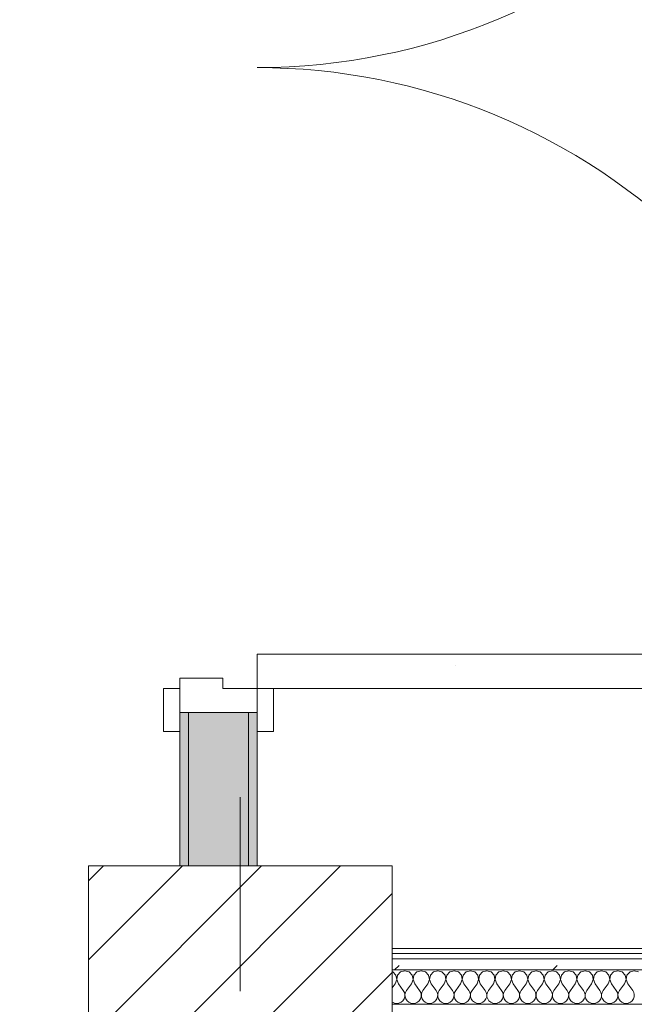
# Model space of a CAD drawing. Header units: millimetres. Extents: x -40968 to 13979, y -19284 to 4746.
# Tile 12 of 173: x -28248 to -27533, y -1194 to -49. Entities that reach past the tile are written whole.
import ezdxf

# ---------------------------------------------------------------- set-up
doc = ezdxf.new("R2010")
doc.units = ezdxf.units.MM
doc.header["$MEASUREMENT"] = 0
doc.linetypes.add('Wipeout_Contour', pattern=[1000, 0, -1000])
for name, color, linetype in [('10_ESTR_Pilars', 7, 'Continuous'), ('12_FAÇ_Façana', 7, 'Continuous'), ('Nuevo_08_E_Envans secs', 7, 'Continuous'), ('Puertas Archicad', 7, 'Continuous')]:
    doc.layers.add(name, color=color, linetype=linetype)
for name, color, linetype, lineweight in [('10_ESTR_Pilars_Pluma_Nº__20', 1, 'Continuous', 5), ('10_ESTR_Pilars_Pluma_Nº__28', 7, 'Continuous', 20), ('10_ESTR_Pilars_Pluma_Nº__42', 8, 'Continuous', 25), ('12_FAÇ_Façana_Pluma_Nº__7', 7, 'Continuous', 5), ('Nuevo_08_E_Envans secs_Pluma_Nº__1', 7, 'Continuous', 5), ('Puertas Archicad_Pluma_Nº__1', 7, 'Continuous', 5), ('Puertas Archicad_Pluma_Nº__7', 7, 'Continuous', 5)]:
    doc.layers.add(name, color=color, linetype=linetype, lineweight=lineweight)
for name, color, linetype, lineweight, true_color in [('12_FAÇ_Façana_Pluma_Nº__102', 7, 'Continuous', 5, 0xcccccc), ('12_FAÇ_Façana_Pluma_Nº__176', 7, 'Continuous', 15, 0x93a0c6), ('Nuevo_08_E_Envans secs_Pluma_Nº__102', 7, 'Continuous', 5, 0xcccccc), ('Nuevo_08_E_Envans secs_Pluma_Nº__171', 171, 'Continuous', 13, 0xaaaaff), ('Nuevo_08_E_Envans secs_Pluma_Nº__177', 7, 'Continuous', 15, 0xf7e046), ('Puertas Archicad_Pluma_Nº__3', 7, 'Continuous', 5, 0xa4a4a4)]:
    doc.layers.add(name, color=color, linetype=linetype, lineweight=lineweight, true_color=true_color)
pattern_1 = [(0, (0, 0), (0, 779.4), [48.75, -401.25]), (0, (225, 389.7), (0, 779.4), [48.75, -401.25]), (60, (0, 0), (-675, 389.7), [48.75, -401.25]), (60, (450, 0), (-675, 389.7), [48.75, -401.25]), (120, (48.75, 0), (675, 389.7), [48.75, -401.25]), (120, (498.75, 0), (675, 389.7), [48.75, -401.25]), (0, (0, 75), (0, 150), [0, -150, 0, -225]), (45, (75, 75), (-106.066, 106.066), [0, -112.5, 0, -187.5])]
pattern_2 = [(45, (0, 0), (-183.8478, 183.8478), [195, -65]), (45, (7e-14, 183.85), (-183.8478, 183.8478), [195, -65])]

# ---------------------------------------------------------------- blocks, each defined once
blk = doc.blocks.new('Puerta Doble 27')
at = {"layer": 'Puertas Archicad', "linetype": 'Continuous', "lineweight": 0, "true_color": 0xffffff}
h = blk.add_hatch(dxfattribs=at)
h.set_pattern_fill('Hormigón_en_Masa_0001', style=0, pattern_type=2)
h.set_pattern_definition(pattern_1)
h.paths.add_polyline_path([(-722, 722), (-722, 0), (-682, 0), (-682, 722)])
h = blk.add_hatch(dxfattribs=at)
h.set_pattern_fill('Hormigón_en_Masa_0001', style=0, pattern_type=2)
h.set_pattern_definition(pattern_1)
h.paths.add_polyline_path([(-722, 0), (-722, 19), (-772, 19), (-772, 0)])
h = blk.add_hatch(dxfattribs=at)
h.set_pattern_fill('Hormigón_en_Masa_0001', style=0, pattern_type=2)
h.set_pattern_definition(pattern_1)
h.paths.add_polyline_path([(-722, -109), (-722, -90), (-772, -90), (-772, -109)])
at = {"layer": 'Puertas Archicad_Pluma_Nº__1', "color": 7, "linetype": 'Continuous', "lineweight": 5}
for p, q in [((-722, 722), (-722, 0)), ((-682, 0), (-682, 722)), ((-722, 0), (-750, 0)), ((-750, 0), (-750, -90)), ((-722, -40), (-722, 0)), ((-722, 0), (-682, 0)), ((-710, -40), (-722, -40)), ((-710, -90), (-710, -40)), ((-750, -90), (-710, -90))]:
    blk.add_line(p, q, dxfattribs=at)
at = {"layer": 'Puertas Archicad_Pluma_Nº__3', "color": 253, "linetype": 'Continuous', "lineweight": 5, "true_color": 0xa4a4a4}
for p, q in [((-772, 0), (-772, 19)), ((-772, 19), (-722, 19)), ((-722, 19), (-722, 0)), ((-722, 0), (-772, 0)), ((-772, -109), (-772, -90)), ((-772, -90), (-722, -90)), ((-722, -90), (-722, -109)), ((-722, -109), (-772, -109))]:
    blk.add_line(p, q, dxfattribs=at)
for centre, start, end in [((-722, 0), 0, 90), ((722, 0), 90, 180)]:
    blk.add_arc(centre, 722, start, end, dxfattribs=at)
at = {"layer": 'Puertas Archicad_Pluma_Nº__7', "color": 7, "linetype": 'Continuous', "lineweight": 5}
for p, q in [((-750, 0), (-772, 0)), ((-750, 0), (-772, 0)), ((-750, 0), (-750, -10)), ((-750, 0), (-750, -10)), ((-750, -10), (-750, -80)), ((-750, -10), (-750, -80)), ((-750, -80), (-750, -90)), ((-750, -80), (-750, -90)), ((-750, -90), (-772, -90)), ((-750, -90), (-772, -90))]:
    blk.add_line(p, q, dxfattribs=at)
blk = doc.blocks.new('Muro_61_1', base_point=(-27971.8, -1194))
at = {"layer": '12_FAÇ_Façana_Pluma_Nº__102', "linetype": 'Continuous', "lineweight": 0, "true_color": 0xe5e5e5}
blk.add_hatch(color=254, dxfattribs=at).paths.add_polyline_path([(-27981.8, -854.6), (-28051.8, -854.6), (-28051.8, -1033), (-27981.8, -1033)])
at = {"layer": '12_FAÇ_Façana_Pluma_Nº__176', "linetype": 'Continuous', "lineweight": 0, "true_color": 0x495063}
for points in [[(-28061.8, -1033), (-28051.8, -1033), (-28051.8, -854.6), (-28061.8, -854.6)], [(-27981.8, -854.6), (-27981.8, -1033), (-27971.8, -1033), (-27971.8, -854.6)]]:
    blk.add_hatch(color=251, dxfattribs=at).paths.add_polyline_path(points)
at = {"layer": '12_FAÇ_Façana_Pluma_Nº__7', "color": 7, "linetype": 'Continuous', "lineweight": 5}
for p, q in [((-28061.8, -854.6), (-28061.8, -876.6)), ((-28051.8, -854.6), (-28061.8, -854.6)), ((-28051.8, -854.6), (-28051.8, -1033)), ((-27981.8, -854.6), (-28051.8, -854.6)), ((-27981.8, -1033), (-27981.8, -854.6)), ((-27971.8, -854.6), (-27981.8, -854.6)), ((-27971.8, -854.6), (-27971.8, -876.6))]:
    blk.add_line(p, q, dxfattribs=at)
at = {"layer": '12_FAÇ_Façana_Pluma_Nº__7', "color": 7, "linetype": 'Continuous', "lineweight": 5, "flags": 128}
for points in [[(-28061.8, -854.6), (-28061.8, -1033)], [(-27971.8, -1033), (-27971.8, -854.6)]]:
    blk.add_lwpolyline(points, dxfattribs=at)
at = {"layer": 'Puertas Archicad', "color": 253, "linetype": 'Continuous', "lineweight": 5, "true_color": 0xa4a4a6, "xscale": -1, "zscale": 1000, "rotation": 270.0000000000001}
blk.add_blockref('Puerta Doble 27', (-27971.8, -104.6), dxfattribs=at)
blk = doc.blocks.new('*X498')
at = {"layer": 'Nuevo_08_E_Envans secs_Pluma_Nº__102', "color": 254, "linetype": 'Continuous', "lineweight": 5, "true_color": 0xcccccc}
for p, q in [((-27814, -1156.4), (-27814.9, -1156.1)), ((-27810.5, -1160.2), (-27814, -1156.4)), ((-27805, -1156.4), (-27808.5, -1160.2)), ((-27800, -1154.9), (-27805, -1156.4)), ((-27795, -1156.4), (-27800, -1154.9)), ((-27791.5, -1160.2), (-27795, -1156.4)), ((-27786, -1156.4), (-27789.5, -1160.2)), ((-27781, -1154.9), (-27786, -1156.4)), ((-27775.9, -1156.4), (-27781, -1154.9)), ((-27772.4, -1160.2), (-27775.9, -1156.4)), ((-27766.9, -1156.4), (-27770.4, -1160.2)), ((-27761.9, -1154.9), (-27766.9, -1156.4)), ((-27756.9, -1156.4), (-27761.9, -1154.9)), ((-27753.4, -1160.2), (-27756.9, -1156.4)), ((-27747.9, -1156.4), (-27751.4, -1160.2)), ((-27742.9, -1154.9), (-27747.9, -1156.4)), ((-27737.9, -1156.4), (-27742.9, -1154.9)), ((-27734.3, -1160.2), (-27737.9, -1156.4)), ((-27728.8, -1156.4), (-27732.3, -1160.2)), ((-27723.8, -1154.9), (-27728.8, -1156.4)), ((-27718.8, -1156.4), (-27723.8, -1154.9)), ((-27715.3, -1160.2), (-27718.8, -1156.4)), ((-27709.8, -1156.4), (-27713.3, -1160.2)), ((-27704.8, -1154.9), (-27709.8, -1156.4)), ((-27699.8, -1156.4), (-27704.8, -1154.9)), ((-27696.2, -1160.2), (-27699.8, -1156.4)), ((-27690.7, -1156.4), (-27694.2, -1160.2)), ((-27685.7, -1154.9), (-27690.7, -1156.4)), ((-27680.7, -1156.4), (-27685.7, -1154.9)), ((-27677.2, -1160.2), (-27680.7, -1156.4)), ((-27671.7, -1156.4), (-27675.2, -1160.2)), ((-27666.7, -1154.9), (-27671.7, -1156.4)), ((-27661.7, -1156.4), (-27666.7, -1154.9)), ((-27658.1, -1160.2), (-27661.7, -1156.4)), ((-27652.6, -1156.4), (-27656.1, -1160.2)), ((-27647.6, -1154.9), (-27652.6, -1156.4)), ((-27642.6, -1156.4), (-27647.6, -1154.9)), ((-27639.1, -1160.2), (-27642.6, -1156.4)), ((-27633.6, -1156.4), (-27637.1, -1160.2)), ((-27628.6, -1154.9), (-27633.6, -1156.4)), ((-27623.6, -1156.4), (-27628.6, -1154.9)), ((-27620.1, -1160.2), (-27623.6, -1156.4)), ((-27614.5, -1156.4), (-27618, -1160.2)), ((-27609.5, -1154.9), (-27614.5, -1156.4)), ((-27604.5, -1156.4), (-27609.5, -1154.9)), ((-27601, -1160.2), (-27604.5, -1156.4)), ((-27595.5, -1156.4), (-27599, -1160.2)), ((-27590.5, -1154.9), (-27595.5, -1156.4)), ((-27585.5, -1156.4), (-27590.5, -1154.9)), ((-27582, -1160.2), (-27585.5, -1156.4)), ((-27576.4, -1156.4), (-27579.9, -1160.2)), ((-27571.4, -1154.9), (-27576.4, -1156.4)), ((-27566.4, -1156.4), (-27571.4, -1154.9)), ((-27562.9, -1160.2), (-27566.4, -1156.4)), ((-27557.4, -1156.4), (-27560.9, -1160.2)), ((-27552.4, -1154.9), (-27557.4, -1156.4)), ((-27547.4, -1156.4), (-27552.4, -1154.9)), ((-27543.9, -1160.2), (-27547.4, -1156.4)), ((-27538.3, -1156.4), (-27541.9, -1160.2)), ((-27533.3, -1154.9), (-27538.3, -1156.4)), ((-27528.3, -1156.4), (-27533.3, -1154.9)), ((-27811.4, -1170.2), (-27809.6, -1165.3)), ((-27809.6, -1165.3), (-27810.5, -1160.2)), ((-27808.5, -1160.2), (-27809.5, -1165.3)), ((-27809.5, -1165.3), (-27807.6, -1170.2)), ((-27792.4, -1170.2), (-27790.5, -1165.3)), ((-27790.5, -1165.3), (-27791.5, -1160.2)), ((-27789.5, -1160.2), (-27790.4, -1165.3)), ((-27790.4, -1165.3), (-27788.6, -1170.2)), ((-27773.3, -1170.2), (-27771.5, -1165.3)), ((-27771.5, -1165.3), (-27772.4, -1160.2)), ((-27770.4, -1160.2), (-27771.4, -1165.3)), ((-27771.4, -1165.3), (-27769.5, -1170.2)), ((-27754.3, -1170.2), (-27752.4, -1165.3)), ((-27752.4, -1165.3), (-27753.4, -1160.2)), ((-27751.4, -1160.2), (-27752.3, -1165.3)), ((-27752.3, -1165.3), (-27750.5, -1170.2)), ((-27735.2, -1170.2), (-27733.4, -1165.3)), ((-27733.4, -1165.3), (-27734.3, -1160.2)), ((-27732.3, -1160.2), (-27733.3, -1165.3)), ((-27733.3, -1165.3), (-27731.4, -1170.2)), ((-27716.2, -1170.2), (-27714.3, -1165.3)), ((-27714.3, -1165.3), (-27715.3, -1160.2)), ((-27713.3, -1160.2), (-27714.2, -1165.3)), ((-27714.2, -1165.3), (-27712.4, -1170.2)), ((-27697.1, -1170.2), (-27695.3, -1165.3)), ((-27695.3, -1165.3), (-27696.2, -1160.2)), ((-27694.2, -1160.2), (-27695.2, -1165.3)), ((-27695.2, -1165.3), (-27693.3, -1170.2)), ((-27678.1, -1170.2), (-27676.2, -1165.3)), ((-27676.2, -1165.3), (-27677.2, -1160.2)), ((-27675.2, -1160.2), (-27676.2, -1165.3)), ((-27676.2, -1165.3), (-27674.3, -1170.2)), ((-27659, -1170.2), (-27657.2, -1165.3)), ((-27657.2, -1165.3), (-27658.1, -1160.2)), ((-27656.1, -1160.2), (-27657.1, -1165.3)), ((-27657.1, -1165.3), (-27655.2, -1170.2)), ((-27640, -1170.2), (-27638.1, -1165.3)), ((-27638.1, -1165.3), (-27639.1, -1160.2)), ((-27637.1, -1160.2), (-27638.1, -1165.3)), ((-27638.1, -1165.3), (-27636.2, -1170.2)), ((-27621, -1170.2), (-27619.1, -1165.3)), ((-27619.1, -1165.3), (-27620.1, -1160.2)), ((-27618, -1160.2), (-27619, -1165.3)), ((-27619, -1165.3), (-27617.1, -1170.2)), ((-27601.9, -1170.2), (-27600, -1165.3)), ((-27600, -1165.3), (-27601, -1160.2)), ((-27599, -1160.2), (-27600, -1165.3)), ((-27600, -1165.3), (-27598.1, -1170.2)), ((-27582.9, -1170.2), (-27581, -1165.3)), ((-27581, -1165.3), (-27582, -1160.2)), ((-27579.9, -1160.2), (-27580.9, -1165.3)), ((-27580.9, -1165.3), (-27579, -1170.2)), ((-27563.8, -1170.2), (-27561.9, -1165.3)), ((-27561.9, -1165.3), (-27562.9, -1160.2)), ((-27560.9, -1160.2), (-27561.9, -1165.3)), ((-27561.9, -1165.3), (-27560, -1170.2)), ((-27544.8, -1170.2), (-27542.9, -1165.3)), ((-27542.9, -1165.3), (-27543.9, -1160.2)), ((-27541.9, -1160.2), (-27542.8, -1165.3)), ((-27542.8, -1165.3), (-27541, -1170.2)), ((-27811.4, -1170.2), (-27814.9, -1174.8)), ((-27807.6, -1170.2), (-27801.9, -1177.8)), ((-27800.6, -1180.1), (-27801.9, -1177.8)), ((-27798.1, -1177.8), (-27799.4, -1180.1)), ((-27792.4, -1170.2), (-27798.1, -1177.8)), ((-27788.6, -1170.2), (-27782.9, -1177.8)), ((-27781.6, -1180.1), (-27782.9, -1177.8)), ((-27779, -1177.8), (-27780.3, -1180.1)), ((-27773.3, -1170.2), (-27779, -1177.8)), ((-27769.5, -1170.2), (-27763.8, -1177.8)), ((-27762.5, -1180.1), (-27763.8, -1177.8)), ((-27760, -1177.8), (-27761.3, -1180.1)), ((-27754.3, -1170.2), (-27760, -1177.8)), ((-27750.5, -1170.2), (-27744.8, -1177.8)), ((-27743.5, -1180.1), (-27744.8, -1177.8)), ((-27741, -1177.8), (-27742.2, -1180.1)), ((-27735.2, -1170.2), (-27741, -1177.8)), ((-27731.4, -1170.2), (-27725.7, -1177.8)), ((-27724.4, -1180.1), (-27725.7, -1177.8)), ((-27721.9, -1177.8), (-27723.2, -1180.1)), ((-27716.2, -1170.2), (-27721.9, -1177.8)), ((-27712.4, -1170.2), (-27706.7, -1177.8)), ((-27705.4, -1180.1), (-27706.7, -1177.8)), ((-27702.9, -1177.8), (-27704.1, -1180.1)), ((-27697.1, -1170.2), (-27702.9, -1177.8)), ((-27693.3, -1170.2), (-27687.6, -1177.8)), ((-27686.3, -1180.1), (-27687.6, -1177.8)), ((-27683.8, -1177.8), (-27685.1, -1180.1)), ((-27678.1, -1170.2), (-27683.8, -1177.8)), ((-27674.3, -1170.2), (-27668.6, -1177.8)), ((-27667.3, -1180.1), (-27668.6, -1177.8)), ((-27664.8, -1177.8), (-27666, -1180.1)), ((-27659, -1170.2), (-27664.8, -1177.8)), ((-27655.2, -1170.2), (-27649.5, -1177.8)), ((-27648.3, -1180.1), (-27649.5, -1177.8)), ((-27645.7, -1177.8), (-27647, -1180.1)), ((-27640, -1170.2), (-27645.7, -1177.8)), ((-27636.2, -1170.2), (-27630.5, -1177.8)), ((-27629.2, -1180.1), (-27630.5, -1177.8)), ((-27626.7, -1177.8), (-27627.9, -1180.1)), ((-27621, -1170.2), (-27626.7, -1177.8)), ((-27617.1, -1170.2), (-27611.4, -1177.8)), ((-27610.2, -1180.1), (-27611.4, -1177.8)), ((-27607.6, -1177.8), (-27608.9, -1180.1)), ((-27601.9, -1170.2), (-27607.6, -1177.8)), ((-27598.1, -1170.2), (-27592.4, -1177.8)), ((-27591.1, -1180.1), (-27592.4, -1177.8)), ((-27588.6, -1177.8), (-27589.8, -1180.1)), ((-27582.9, -1170.2), (-27588.6, -1177.8)), ((-27579, -1170.2), (-27573.3, -1177.8)), ((-27572.1, -1180.1), (-27573.3, -1177.8)), ((-27569.5, -1177.8), (-27570.8, -1180.1)), ((-27563.8, -1170.2), (-27569.5, -1177.8)), ((-27560, -1170.2), (-27554.3, -1177.8)), ((-27553, -1180.1), (-27554.3, -1177.8)), ((-27550.5, -1177.8), (-27551.7, -1180.1)), ((-27544.8, -1170.2), (-27550.5, -1177.8)), ((-27541, -1170.2), (-27535.2, -1177.8)), ((-27534, -1180.1), (-27535.2, -1177.8)), ((-27804.5, -1191.6), (-27802.5, -1189.9)), ((-27802.5, -1189.9), (-27801, -1187.8)), ((-27801, -1187.8), (-27800.2, -1185.3)), ((-27800, -1182.6), (-27800.6, -1180.1)), ((-27800.2, -1185.3), (-27800, -1182.6)), ((-27799.4, -1180.1), (-27800, -1182.6)), ((-27800, -1182.6), (-27799.8, -1185.3)), ((-27799.8, -1185.3), (-27799, -1187.8)), ((-27799, -1187.8), (-27797.5, -1189.9)), ((-27797.5, -1189.9), (-27795.5, -1191.6)), ((-27785.5, -1191.6), (-27783.4, -1189.9)), ((-27783.4, -1189.9), (-27782, -1187.8)), ((-27782, -1187.8), (-27781.1, -1185.3)), ((-27781, -1182.6), (-27781.6, -1180.1)), ((-27781.1, -1185.3), (-27781, -1182.6)), ((-27780.3, -1180.1), (-27780.9, -1182.6)), ((-27780.9, -1182.6), (-27780.8, -1185.3)), ((-27780.8, -1185.3), (-27779.9, -1187.8)), ((-27779.9, -1187.8), (-27778.5, -1189.9)), ((-27778.5, -1189.9), (-27776.4, -1191.6)), ((-27766.4, -1191.6), (-27764.4, -1189.9)), ((-27764.4, -1189.9), (-27762.9, -1187.8)), ((-27762.9, -1187.8), (-27762.1, -1185.3)), ((-27761.9, -1182.6), (-27762.5, -1180.1)), ((-27762.1, -1185.3), (-27761.9, -1182.6)), ((-27761.3, -1180.1), (-27761.9, -1182.6)), ((-27761.9, -1182.6), (-27761.7, -1185.3)), ((-27761.7, -1185.3), (-27760.9, -1187.8)), ((-27760.9, -1187.8), (-27759.4, -1189.9)), ((-27759.4, -1189.9), (-27757.4, -1191.6)), ((-27747.4, -1191.6), (-27745.4, -1189.9)), ((-27745.4, -1189.9), (-27743.9, -1187.8)), ((-27743.9, -1187.8), (-27743, -1185.3)), ((-27742.9, -1182.6), (-27743.5, -1180.1)), ((-27743, -1185.3), (-27742.9, -1182.6)), ((-27742.2, -1180.1), (-27742.8, -1182.6)), ((-27742.8, -1182.6), (-27742.7, -1185.3)), ((-27742.7, -1185.3), (-27741.9, -1187.8)), ((-27741.9, -1187.8), (-27740.4, -1189.9)), ((-27740.4, -1189.9), (-27738.3, -1191.6)), ((-27728.3, -1191.6), (-27726.3, -1189.9)), ((-27726.3, -1189.9), (-27724.8, -1187.8)), ((-27724.8, -1187.8), (-27724, -1185.3)), ((-27723.8, -1182.6), (-27724.4, -1180.1)), ((-27724, -1185.3), (-27723.8, -1182.6)), ((-27723.2, -1180.1), (-27723.8, -1182.6)), ((-27723.8, -1182.6), (-27723.6, -1185.3)), ((-27723.6, -1185.3), (-27722.8, -1187.8)), ((-27722.8, -1187.8), (-27721.3, -1189.9)), ((-27721.3, -1189.9), (-27719.3, -1191.6)), ((-27709.3, -1191.6), (-27707.3, -1189.9)), ((-27707.3, -1189.9), (-27705.8, -1187.8)), ((-27705.8, -1187.8), (-27704.9, -1185.3)), ((-27704.8, -1182.6), (-27705.4, -1180.1)), ((-27704.9, -1185.3), (-27704.8, -1182.6)), ((-27704.1, -1180.1), (-27704.7, -1182.6)), ((-27704.7, -1182.6), (-27704.6, -1185.3)), ((-27704.6, -1185.3), (-27703.8, -1187.8)), ((-27703.8, -1187.8), (-27702.3, -1189.9)), ((-27702.3, -1189.9), (-27700.2, -1191.6)), ((-27690.2, -1191.6), (-27688.2, -1189.9)), ((-27688.2, -1189.9), (-27686.7, -1187.8)), ((-27686.7, -1187.8), (-27685.9, -1185.3)), ((-27685.8, -1182.6), (-27686.3, -1180.1)), ((-27685.9, -1185.3), (-27685.8, -1182.6)), ((-27685.1, -1180.1), (-27685.7, -1182.6)), ((-27685.7, -1182.6), (-27685.5, -1185.3)), ((-27685.5, -1185.3), (-27684.7, -1187.8)), ((-27684.7, -1187.8), (-27683.2, -1189.9)), ((-27683.2, -1189.9), (-27681.2, -1191.6)), ((-27671.2, -1191.6), (-27669.2, -1189.9)), ((-27669.2, -1189.9), (-27667.7, -1187.8)), ((-27667.7, -1187.8), (-27666.8, -1185.3)), ((-27666.7, -1182.6), (-27667.3, -1180.1)), ((-27666.8, -1185.3), (-27666.7, -1182.6)), ((-27666, -1180.1), (-27666.6, -1182.6)), ((-27666.6, -1182.6), (-27666.5, -1185.3)), ((-27666.5, -1185.3), (-27665.7, -1187.8)), ((-27665.7, -1187.8), (-27664.2, -1189.9)), ((-27664.2, -1189.9), (-27662.1, -1191.6)), ((-27652.1, -1191.6), (-27650.1, -1189.9)), ((-27650.1, -1189.9), (-27648.6, -1187.8)), ((-27648.6, -1187.8), (-27647.8, -1185.3)), ((-27647.7, -1182.6), (-27648.3, -1180.1)), ((-27647.8, -1185.3), (-27647.7, -1182.6)), ((-27647, -1180.1), (-27647.6, -1182.6)), ((-27647.6, -1182.6), (-27647.5, -1185.3)), ((-27647.5, -1185.3), (-27646.6, -1187.8)), ((-27646.6, -1187.8), (-27645.1, -1189.9)), ((-27645.1, -1189.9), (-27643.1, -1191.6)), ((-27633.1, -1191.6), (-27631.1, -1189.9)), ((-27631.1, -1189.9), (-27629.6, -1187.8)), ((-27629.6, -1187.8), (-27628.7, -1185.3)), ((-27628.6, -1182.6), (-27629.2, -1180.1)), ((-27628.7, -1185.3), (-27628.6, -1182.6)), ((-27627.9, -1180.1), (-27628.5, -1182.6)), ((-27628.5, -1182.6), (-27628.4, -1185.3)), ((-27628.4, -1185.3), (-27627.6, -1187.8)), ((-27627.6, -1187.8), (-27626.1, -1189.9)), ((-27626.1, -1189.9), (-27624.1, -1191.6)), ((-27614, -1191.6), (-27612, -1189.9)), ((-27612, -1189.9), (-27610.5, -1187.8)), ((-27610.5, -1187.8), (-27609.7, -1185.3)), ((-27609.6, -1182.6), (-27610.2, -1180.1)), ((-27609.7, -1185.3), (-27609.6, -1182.6)), ((-27608.9, -1180.1), (-27609.5, -1182.6)), ((-27609.5, -1182.6), (-27609.4, -1185.3)), ((-27609.4, -1185.3), (-27608.5, -1187.8)), ((-27608.5, -1187.8), (-27607, -1189.9)), ((-27607, -1189.9), (-27605, -1191.6)), ((-27595, -1191.6), (-27593, -1189.9)), ((-27593, -1189.9), (-27591.5, -1187.8)), ((-27591.5, -1187.8), (-27590.6, -1185.3)), ((-27590.5, -1182.6), (-27591.1, -1180.1)), ((-27590.6, -1185.3), (-27590.5, -1182.6)), ((-27589.8, -1180.1), (-27590.4, -1182.6)), ((-27590.4, -1182.6), (-27590.3, -1185.3)), ((-27590.3, -1185.3), (-27589.5, -1187.8)), ((-27589.5, -1187.8), (-27588, -1189.9)), ((-27588, -1189.9), (-27586, -1191.6)), ((-27575.9, -1191.6), (-27573.9, -1189.9)), ((-27573.9, -1189.9), (-27572.4, -1187.8)), ((-27572.4, -1187.8), (-27571.6, -1185.3)), ((-27571.5, -1182.6), (-27572.1, -1180.1)), ((-27571.6, -1185.3), (-27571.5, -1182.6)), ((-27570.8, -1180.1), (-27571.4, -1182.6)), ((-27571.4, -1182.6), (-27571.3, -1185.3)), ((-27571.3, -1185.3), (-27570.4, -1187.8)), ((-27570.4, -1187.8), (-27568.9, -1189.9)), ((-27568.9, -1189.9), (-27566.9, -1191.6)), ((-27556.9, -1191.6), (-27554.9, -1189.9)), ((-27554.9, -1189.9), (-27553.4, -1187.8)), ((-27553.4, -1187.8), (-27552.5, -1185.3)), ((-27552.4, -1182.6), (-27553, -1180.1)), ((-27552.5, -1185.3), (-27552.4, -1182.6)), ((-27551.7, -1180.1), (-27552.3, -1182.6)), ((-27552.3, -1182.6), (-27552.2, -1185.3)), ((-27552.2, -1185.3), (-27551.4, -1187.8)), ((-27551.4, -1187.8), (-27549.9, -1189.9)), ((-27549.9, -1189.9), (-27547.9, -1191.6)), ((-27537.9, -1191.6), (-27535.8, -1189.9)), ((-27535.8, -1189.9), (-27534.3, -1187.8)), ((-27534.3, -1187.8), (-27533.5, -1185.3)), ((-27533.4, -1182.6), (-27534, -1180.1)), ((-27533.5, -1185.3), (-27533.4, -1182.6)), ((-27814.9, -1191.3), (-27814.5, -1191.6)), ((-27814.5, -1191.6), (-27812.1, -1192.7)), ((-27812.1, -1192.7), (-27809.5, -1193)), ((-27809.5, -1193), (-27806.9, -1192.7)), ((-27806.9, -1192.7), (-27804.5, -1191.6)), ((-27795.5, -1191.6), (-27793.1, -1192.7)), ((-27793.1, -1192.7), (-27790.5, -1193)), ((-27790.5, -1193), (-27787.9, -1192.7)), ((-27787.9, -1192.7), (-27785.5, -1191.6)), ((-27776.4, -1191.6), (-27774, -1192.7)), ((-27774, -1192.7), (-27771.4, -1193)), ((-27771.4, -1193), (-27768.8, -1192.7)), ((-27768.8, -1192.7), (-27766.4, -1191.6)), ((-27757.4, -1191.6), (-27755, -1192.7)), ((-27755, -1192.7), (-27752.4, -1193)), ((-27752.4, -1193), (-27749.8, -1192.7)), ((-27749.8, -1192.7), (-27747.4, -1191.6)), ((-27738.3, -1191.6), (-27735.9, -1192.7)), ((-27735.9, -1192.7), (-27733.3, -1193)), ((-27733.3, -1193), (-27730.7, -1192.7)), ((-27730.7, -1192.7), (-27728.3, -1191.6)), ((-27719.3, -1191.6), (-27716.9, -1192.7)), ((-27716.9, -1192.7), (-27714.3, -1193)), ((-27714.3, -1193), (-27711.7, -1192.7)), ((-27711.7, -1192.7), (-27709.3, -1191.6)), ((-27700.2, -1191.6), (-27697.8, -1192.7)), ((-27697.8, -1192.7), (-27695.2, -1193)), ((-27695.2, -1193), (-27692.6, -1192.7)), ((-27692.6, -1192.7), (-27690.2, -1191.6)), ((-27681.2, -1191.6), (-27678.8, -1192.7)), ((-27678.8, -1192.7), (-27676.2, -1193)), ((-27676.2, -1193), (-27673.6, -1192.7)), ((-27673.6, -1192.7), (-27671.2, -1191.6)), ((-27662.1, -1191.6), (-27659.7, -1192.7)), ((-27659.7, -1192.7), (-27657.1, -1193)), ((-27657.1, -1193), (-27654.5, -1192.7)), ((-27654.5, -1192.7), (-27652.1, -1191.6)), ((-27643.1, -1191.6), (-27640.7, -1192.7)), ((-27640.7, -1192.7), (-27638.1, -1193)), ((-27638.1, -1193), (-27635.5, -1192.7)), ((-27635.5, -1192.7), (-27633.1, -1191.6)), ((-27624.1, -1191.6), (-27621.7, -1192.7)), ((-27621.7, -1192.7), (-27619, -1193)), ((-27619, -1193), (-27616.4, -1192.7)), ((-27616.4, -1192.7), (-27614, -1191.6)), ((-27605, -1191.6), (-27602.6, -1192.7)), ((-27602.6, -1192.7), (-27600, -1193)), ((-27600, -1193), (-27597.4, -1192.7)), ((-27597.4, -1192.7), (-27595, -1191.6)), ((-27586, -1191.6), (-27583.6, -1192.7)), ((-27583.6, -1192.7), (-27581, -1193)), ((-27581, -1193), (-27578.3, -1192.7)), ((-27578.3, -1192.7), (-27575.9, -1191.6)), ((-27566.9, -1191.6), (-27564.5, -1192.7)), ((-27564.5, -1192.7), (-27561.9, -1193)), ((-27561.9, -1193), (-27559.3, -1192.7)), ((-27559.3, -1192.7), (-27556.9, -1191.6)), ((-27547.9, -1191.6), (-27545.5, -1192.7)), ((-27545.5, -1192.7), (-27542.9, -1193)), ((-27542.9, -1193), (-27540.3, -1192.7)), ((-27540.3, -1192.7), (-27537.9, -1191.6))]:
    blk.add_line(p, q, dxfattribs=at)
blk = doc.blocks.new('Muro_149_1', base_point=(-27904.8, -1129))
at = {"layer": 'Nuevo_08_E_Envans secs_Pluma_Nº__1', "color": 7, "linetype": 'Continuous', "lineweight": 5, "flags": 128}
blk.add_lwpolyline([(-27814.9, -1194), (-25366.4, -1194)], dxfattribs=at)
at = {"color": 254, "linetype": 'Wipeout_Contour', "lineweight": 0, "ltscale": 106459.231797}
blk.add_wipeout([(-25366.4, -1129), (-27814.9, -1129), (-27814.9, -1135), (-25366.4, -1135)], dxfattribs=at).dxf.layer = 'Nuevo_08_E_Envans secs'
at = {"color": 254, "linetype": 'Wipeout_Contour', "lineweight": 0, "ltscale": 106461.894841}
blk.add_wipeout([(-25366.4, -1141), (-27814.9, -1141), (-27814.9, -1154), (-25366.4, -1154)], dxfattribs=at).dxf.layer = 'Nuevo_08_E_Envans secs'
at = {"layer": 'Nuevo_08_E_Envans secs_Pluma_Nº__171', "linetype": 'Continuous', "lineweight": 13, "true_color": 0xaaaaff}
h = blk.add_hatch(dxfattribs=at)
h.set_pattern_fill('Panellat_HPL_0001', color=161, style=0, pattern_type=2)
h.set_pattern_definition(pattern_2)
h.paths.add_polyline_path([(-25366.4, -1129), (-27814.9, -1129), (-27814.9, -1135), (-25366.4, -1135)])
at = {"layer": 'Nuevo_08_E_Envans secs_Pluma_Nº__177', "linetype": 'Continuous', "lineweight": 15, "true_color": 0xf7e046}
h = blk.add_hatch(dxfattribs=at)
h.set_pattern_fill('Panellat_HPL_0001', color=53, style=0, pattern_type=2)
h.set_pattern_definition(pattern_2)
h.paths.add_polyline_path([(-25366.4, -1141), (-27814.9, -1141), (-27814.9, -1154), (-25366.4, -1154)])
at = {"layer": 'Nuevo_08_E_Envans secs_Pluma_Nº__1', "color": 7, "linetype": 'Continuous', "lineweight": 5}
for p, q in [((-25366.4, -1135), (-27814.9, -1135)), ((-25366.4, -1141), (-27814.9, -1141)), ((-25366.4, -1154), (-27814.9, -1154))]:
    blk.add_line(p, q, dxfattribs=at)
at = {"layer": 'Nuevo_08_E_Envans secs_Pluma_Nº__1', "color": 7, "linetype": 'Continuous', "lineweight": 5, "flags": 128}
blk.add_lwpolyline([(-25366.4, -1129), (-27814.9, -1129)], dxfattribs=at)
at = {"layer": 'Nuevo_08_E_Envans secs', "color": 7, "lineweight": 20}
blk.add_blockref('*X498', (0, 0), dxfattribs=at)
blk = doc.blocks.new('Pilar_38_1', base_point=(-27991.4, -1258.5))
at = {"color": 254, "linetype": 'Wipeout_Contour', "lineweight": 0, "ltscale": 112082.355411}
blk.add_wipeout([(-28167.9, -1484), (-27814.9, -1484), (-27814.9, -1033), (-28167.9, -1033)], dxfattribs=at).dxf.layer = '10_ESTR_Pilars'
at = {"layer": '10_ESTR_Pilars_Pluma_Nº__42', "linetype": 'Continuous', "lineweight": 25}
h = blk.add_hatch(dxfattribs=at)
h.set_pattern_fill('00_GCT_trama_45º_e1_400__05', color=8, style=0, pattern_type=2)
h.set_pattern_definition([(45, (0, 0), (-45.96194, 45.96194), [])])
h.paths.add_polyline_path([(-28167.9, -1484), (-27814.9, -1484), (-27814.9, -1033), (-28167.9, -1033)])
at = {"layer": '10_ESTR_Pilars_Pluma_Nº__20', "color": 1, "linetype": 'Continuous', "lineweight": 5}
for p, q in [((-27991.4, -1178.5), (-27991.4, -953)), ((-28071.4, -1258.5), (-28247.9, -1258.5)), ((-27911.4, -1258.5), (-27734.9, -1258.5)), ((-27991.4, -1338.5), (-27991.4, -1564))]:
    blk.add_line(p, q, dxfattribs=at)
blk.add_point((-27991.4, -1258.5), dxfattribs=at)
at = {"layer": '10_ESTR_Pilars_Pluma_Nº__28', "color": 7, "linetype": 'Continuous', "lineweight": 20, "flags": 128}
blk.add_lwpolyline([(-28167.9, -1484), (-27814.9, -1484), (-27814.9, -1033), (-28167.9, -1033)], close=True, dxfattribs=at)

msp = doc.modelspace()

# ---------------------------------------------------------------- block references
at = {"layer": '12_FAÇ_Façana', "color": 7, "lineweight": 20}
msp.add_blockref('Muro_61_1', (-27971.8, -1194), dxfattribs=at)
at = {"layer": 'Nuevo_08_E_Envans secs', "color": 7, "lineweight": 20}
msp.add_blockref('Muro_149_1', (-27904.8, -1129), dxfattribs=at)

# ---------------------------------------------------------------- next in the draw order: block references
at = {"layer": '10_ESTR_Pilars', "color": 7, "lineweight": 20}
msp.add_blockref('Pilar_38_1', (-27991.4, -1258.5), dxfattribs=at)

doc.saveas('drawing.dxf')
